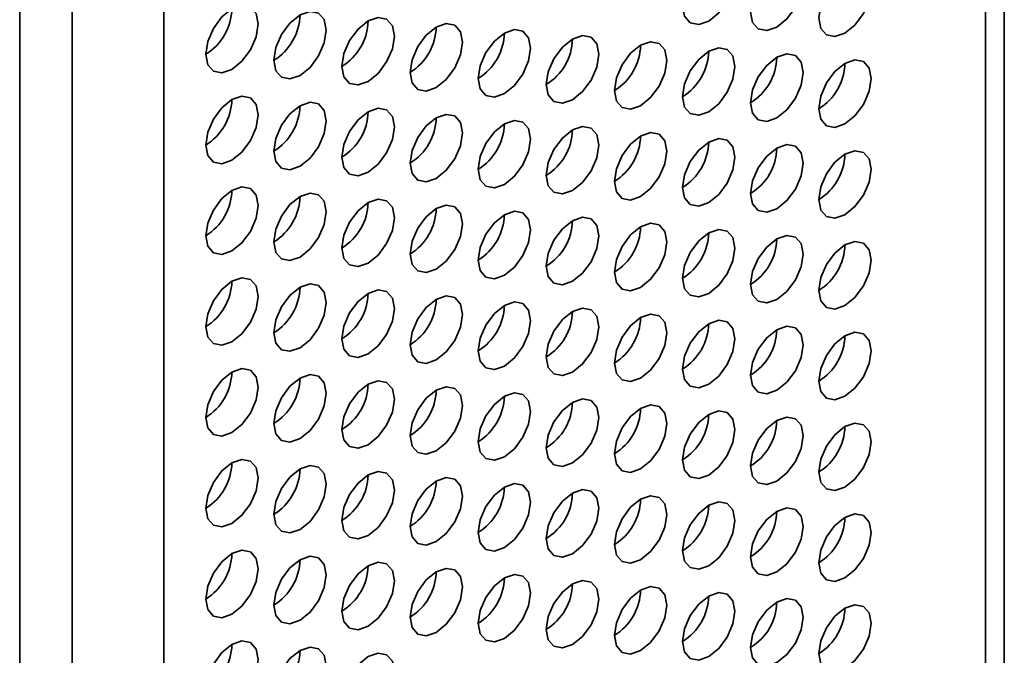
# Model space of a CAD drawing. Header units: millimetres. Extents: x 2 to 1120, y -2 to 861.
# Tile 206 of 226: x 976.54 to 985.4, y 527.02 to 532.74. Entities that reach past the tile are written whole.
import ezdxf

# ---------------------------------------------------------------- set-up
doc = ezdxf.new("R2010")
doc.units = ezdxf.units.MM

msp = doc.modelspace()

# ---------------------------------------------------------------- linework, layer by layer
at = {"color": 7, "linetype": 'Continuous', "lineweight": 35}
for p, q in [((985.3975, 504.833), (985.3975, 629.1992)), ((985.2279, 504.6048), (985.2279, 628.9549)), ((977.8355, 624.9684), (977.8355, 499.4046)), ((976.5391, 498.7359), (976.5391, 624.6846)), ((977.0105, 498.9284), (977.0105, 624.4921))]:
    msp.add_line(p, q, dxfattribs=at)
at = {"color": 7, "linetype": 'Continuous', "lineweight": 35, "flags": 128}
for points in [[(982.7381, 532.7271), (982.8283, 532.7999), (982.9048, 532.9031), (982.9559, 533.0209), (982.9738, 533.1354), (982.9559, 533.2292), (982.9048, 533.288), (982.8283, 533.3028), (982.7381, 533.2715), (982.6479, 533.1987), (982.5714, 533.0956), (982.5203, 532.9778), (982.5024, 532.8632), (982.5203, 532.7694), (982.5714, 532.7106), (982.6479, 532.6958), (982.7381, 532.7271)], [(983.3509, 532.6726), (983.4411, 532.7454), (983.5176, 532.8486), (983.5687, 532.9664), (983.5866, 533.0809), (983.5687, 533.1747), (983.5176, 533.2335), (983.4411, 533.2483), (983.3509, 533.217), (983.2607, 533.1442), (983.1843, 533.0411), (983.1332, 532.9233), (983.1152, 532.8087), (983.1332, 532.7149), (983.1843, 532.6561), (983.2607, 532.6413), (983.3509, 532.6726)], [(983.9638, 532.6181), (984.054, 532.6909), (984.1304, 532.7941), (984.1815, 532.9119), (984.1995, 533.0264), (984.1815, 533.1202), (984.1304, 533.179), (984.054, 533.1938), (983.9638, 533.1625), (983.8736, 533.0897), (983.7971, 532.9866), (983.746, 532.8688), (983.7281, 532.7542), (983.746, 532.6604), (983.7971, 532.6016), (983.8736, 532.5868), (983.9638, 532.6181)], [(978.4483, 532.292), (978.5385, 532.3648), (978.615, 532.468), (978.6661, 532.5858), (978.684, 532.7003), (978.6661, 532.7941), (978.615, 532.8529), (978.5385, 532.8678), (978.4483, 532.8364), (978.3581, 532.7636), (978.2817, 532.6605), (978.2306, 532.5427), (978.2126, 532.4282), (978.2306, 532.3343), (978.2817, 532.2755), (978.3581, 532.2607), (978.4483, 532.292)], [(979.0612, 532.2375), (979.1514, 532.3103), (979.2278, 532.4135), (979.2789, 532.5313), (979.2969, 532.6458), (979.2789, 532.7396), (979.2278, 532.7984), (979.1514, 532.8133), (979.0612, 532.7819), (978.971, 532.7091), (978.8945, 532.606), (978.8434, 532.4882), (978.8254, 532.3737), (978.8434, 532.2799), (978.8945, 532.221), (978.971, 532.2062), (979.0612, 532.2375)], [(979.674, 532.1831), (979.7642, 532.2558), (979.8406, 532.359), (979.8917, 532.4768), (979.9097, 532.5913), (979.8917, 532.6851), (979.8406, 532.7439), (979.7642, 532.7588), (979.674, 532.7274), (979.5838, 532.6546), (979.5073, 532.5515), (979.4562, 532.4337), (979.4383, 532.3192), (979.4562, 532.2254), (979.5073, 532.1666), (979.5838, 532.1517), (979.674, 532.1831)], [(980.2868, 532.1286), (980.377, 532.2013), (980.4535, 532.3045), (980.5046, 532.4223), (980.5225, 532.5368), (980.5046, 532.6306), (980.4535, 532.6894), (980.377, 532.7043), (980.2868, 532.6729), (980.1966, 532.6001), (980.1201, 532.497), (980.069, 532.3792), (980.0511, 532.2647), (980.069, 532.1709), (980.1201, 532.1121), (980.1966, 532.0972), (980.2868, 532.1286)], [(980.8996, 532.0741), (980.9898, 532.1469), (981.0663, 532.25), (981.1174, 532.3678), (981.1353, 532.4823), (981.1174, 532.5761), (981.0663, 532.6349), (980.9898, 532.6498), (980.8996, 532.6184), (980.8094, 532.5456), (980.733, 532.4425), (980.6819, 532.3247), (980.6639, 532.2102), (980.6819, 532.1164), (980.733, 532.0576), (980.8094, 532.0427), (980.8996, 532.0741)], [(981.5125, 532.0196), (981.6027, 532.0924), (981.6791, 532.1955), (981.7302, 532.3133), (981.7482, 532.4278), (981.7302, 532.5216), (981.6791, 532.5804), (981.6027, 532.5953), (981.5125, 532.5639), (981.4223, 532.4911), (981.3458, 532.388), (981.2947, 532.2702), (981.2768, 532.1557), (981.2947, 532.0619), (981.3458, 532.0031), (981.4223, 531.9882), (981.5125, 532.0196)], [(982.1253, 531.9651), (982.2155, 532.0379), (982.2919, 532.141), (982.343, 532.2588), (982.361, 532.3733), (982.343, 532.4671), (982.2919, 532.5259), (982.2155, 532.5408), (982.1253, 532.5094), (982.0351, 532.4366), (981.9586, 532.3335), (981.9075, 532.2157), (981.8896, 532.1012), (981.9075, 532.0074), (981.9586, 531.9486), (982.0351, 531.9337), (982.1253, 531.9651)], [(982.7381, 531.9106), (982.8283, 531.9834), (982.9048, 532.0865), (982.9559, 532.2043), (982.9738, 532.3188), (982.9559, 532.4126), (982.9048, 532.4714), (982.8283, 532.4863), (982.7381, 532.4549), (982.6479, 532.3822), (982.5714, 532.279), (982.5203, 532.1612), (982.5024, 532.0467), (982.5203, 531.9529), (982.5714, 531.8941), (982.6479, 531.8792), (982.7381, 531.9106)], [(983.3509, 531.8561), (983.4411, 531.9289), (983.5176, 532.032), (983.5687, 532.1498), (983.5866, 532.2643), (983.5687, 532.3581), (983.5176, 532.4169), (983.4411, 532.4318), (983.3509, 532.4005), (983.2607, 532.3277), (983.1843, 532.2245), (983.1332, 532.1067), (983.1152, 531.9922), (983.1332, 531.8984), (983.1843, 531.8396), (983.2607, 531.8247), (983.3509, 531.8561)], [(983.9638, 531.8016), (984.054, 531.8744), (984.1304, 531.9775), (984.1815, 532.0953), (984.1995, 532.2098), (984.1815, 532.3036), (984.1304, 532.3625), (984.054, 532.3773), (983.9638, 532.346), (983.8736, 532.2732), (983.7971, 532.17), (983.746, 532.0522), (983.7281, 531.9377), (983.746, 531.8439), (983.7971, 531.7851), (983.8736, 531.7702), (983.9638, 531.8016)], [(978.4483, 531.4755), (978.5385, 531.5483), (978.615, 531.6514), (978.6661, 531.7692), (978.684, 531.8837), (978.6661, 531.9775), (978.615, 532.0364), (978.5385, 532.0512), (978.4483, 532.0199), (978.3581, 531.9471), (978.2817, 531.8439), (978.2306, 531.7261), (978.2126, 531.6116), (978.2306, 531.5178), (978.2817, 531.459), (978.3581, 531.4441), (978.4483, 531.4755)], [(979.0612, 531.421), (979.1514, 531.4938), (979.2278, 531.5969), (979.2789, 531.7147), (979.2969, 531.8293), (979.2789, 531.9231), (979.2278, 531.9819), (979.1514, 531.9967), (979.0612, 531.9654), (978.971, 531.8926), (978.8945, 531.7894), (978.8434, 531.6716), (978.8254, 531.5571), (978.8434, 531.4633), (978.8945, 531.4045), (978.971, 531.3897), (979.0612, 531.421)], [(979.674, 531.3665), (979.7642, 531.4393), (979.8406, 531.5424), (979.8917, 531.6602), (979.9097, 531.7748), (979.8917, 531.8686), (979.8406, 531.9274), (979.7642, 531.9422), (979.674, 531.9109), (979.5838, 531.8381), (979.5073, 531.7349), (979.4562, 531.6171), (979.4383, 531.5026), (979.4562, 531.4088), (979.5073, 531.35), (979.5838, 531.3352), (979.674, 531.3665)], [(980.2868, 531.312), (980.377, 531.3848), (980.4535, 531.488), (980.5046, 531.6057), (980.5225, 531.7203), (980.5046, 531.8141), (980.4535, 531.8729), (980.377, 531.8877), (980.2868, 531.8564), (980.1966, 531.7836), (980.1201, 531.6804), (980.069, 531.5626), (980.0511, 531.4481), (980.069, 531.3543), (980.1201, 531.2955), (980.1966, 531.2807), (980.2868, 531.312)], [(980.8996, 531.2575), (980.9898, 531.3303), (981.0663, 531.4335), (981.1174, 531.5513), (981.1353, 531.6658), (981.1174, 531.7596), (981.0663, 531.8184), (980.9898, 531.8332), (980.8996, 531.8019), (980.8094, 531.7291), (980.733, 531.6259), (980.6819, 531.5082), (980.6639, 531.3936), (980.6819, 531.2998), (980.733, 531.241), (980.8094, 531.2262), (980.8996, 531.2575)], [(981.5125, 531.203), (981.6027, 531.2758), (981.6791, 531.379), (981.7302, 531.4968), (981.7482, 531.6113), (981.7302, 531.7051), (981.6791, 531.7639), (981.6027, 531.7787), (981.5125, 531.7474), (981.4223, 531.6746), (981.3458, 531.5715), (981.2947, 531.4537), (981.2768, 531.3391), (981.2947, 531.2453), (981.3458, 531.1865), (981.4223, 531.1717), (981.5125, 531.203)], [(982.1253, 531.1485), (982.2155, 531.2213), (982.2919, 531.3245), (982.343, 531.4423), (982.361, 531.5568), (982.343, 531.6506), (982.2919, 531.7094), (982.2155, 531.7242), (982.1253, 531.6929), (982.0351, 531.6201), (981.9586, 531.517), (981.9075, 531.3992), (981.8896, 531.2846), (981.9075, 531.1908), (981.9586, 531.132), (982.0351, 531.1172), (982.1253, 531.1485)], [(982.7381, 531.094), (982.8283, 531.1668), (982.9048, 531.27), (982.9559, 531.3878), (982.9738, 531.5023), (982.9559, 531.5961), (982.9048, 531.6549), (982.8283, 531.6698), (982.7381, 531.6384), (982.6479, 531.5656), (982.5714, 531.4625), (982.5203, 531.3447), (982.5024, 531.2302), (982.5203, 531.1364), (982.5714, 531.0775), (982.6479, 531.0627), (982.7381, 531.094)], [(983.3509, 531.0395), (983.4411, 531.1123), (983.5176, 531.2155), (983.5687, 531.3333), (983.5866, 531.4478), (983.5687, 531.5416), (983.5176, 531.6004), (983.4411, 531.6153), (983.3509, 531.5839), (983.2607, 531.5111), (983.1843, 531.408), (983.1332, 531.2902), (983.1152, 531.1757), (983.1332, 531.0819), (983.1843, 531.0231), (983.2607, 531.0082), (983.3509, 531.0395)], [(983.9638, 530.9851), (984.054, 531.0578), (984.1304, 531.161), (984.1815, 531.2788), (984.1995, 531.3933), (984.1815, 531.4871), (984.1304, 531.5459), (984.054, 531.5608), (983.9638, 531.5294), (983.8736, 531.4566), (983.7971, 531.3535), (983.746, 531.2357), (983.7281, 531.1212), (983.746, 531.0274), (983.7971, 530.9686), (983.8736, 530.9537), (983.9638, 530.9851)], [(978.4483, 530.659), (978.5385, 530.7317), (978.615, 530.8349), (978.6661, 530.9527), (978.684, 531.0672), (978.6661, 531.161), (978.615, 531.2198), (978.5385, 531.2347), (978.4483, 531.2033), (978.3581, 531.1305), (978.2817, 531.0274), (978.2306, 530.9096), (978.2126, 530.7951), (978.2306, 530.7013), (978.2817, 530.6425), (978.3581, 530.6276), (978.4483, 530.659)], [(979.0612, 530.6045), (979.1514, 530.6773), (979.2278, 530.7804), (979.2789, 530.8982), (979.2969, 531.0127), (979.2789, 531.1065), (979.2278, 531.1653), (979.1514, 531.1802), (979.0612, 531.1488), (978.971, 531.076), (978.8945, 530.9729), (978.8434, 530.8551), (978.8254, 530.7406), (978.8434, 530.6468), (978.8945, 530.588), (978.971, 530.5731), (979.0612, 530.6045)], [(979.674, 530.55), (979.7642, 530.6228), (979.8406, 530.7259), (979.8917, 530.8437), (979.9097, 530.9582), (979.8917, 531.052), (979.8406, 531.1108), (979.7642, 531.1257), (979.674, 531.0943), (979.5838, 531.0215), (979.5073, 530.9184), (979.4562, 530.8006), (979.4383, 530.6861), (979.4562, 530.5923), (979.5073, 530.5335), (979.5838, 530.5186), (979.674, 530.55)], [(980.2868, 530.4955), (980.377, 530.5683), (980.4535, 530.6714), (980.5046, 530.7892), (980.5225, 530.9037), (980.5046, 530.9975), (980.4535, 531.0563), (980.377, 531.0712), (980.2868, 531.0398), (980.1966, 530.967), (980.1201, 530.8639), (980.069, 530.7461), (980.0511, 530.6316), (980.069, 530.5378), (980.1201, 530.479), (980.1966, 530.4641), (980.2868, 530.4955)], [(980.8996, 530.441), (980.9898, 530.5138), (981.0663, 530.6169), (981.1174, 530.7347), (981.1353, 530.8492), (981.1174, 530.943), (981.0663, 531.0018), (980.9898, 531.0167), (980.8996, 530.9853), (980.8094, 530.9126), (980.733, 530.8094), (980.6819, 530.6916), (980.6639, 530.5771), (980.6819, 530.4833), (980.733, 530.4245), (980.8094, 530.4096), (980.8996, 530.441)], [(981.5125, 530.3865), (981.6027, 530.4593), (981.6791, 530.5624), (981.7302, 530.6802), (981.7482, 530.7947), (981.7302, 530.8885), (981.6791, 530.9473), (981.6027, 530.9622), (981.5125, 530.9308), (981.4223, 530.8581), (981.3458, 530.7549), (981.2947, 530.6371), (981.2768, 530.5226), (981.2947, 530.4288), (981.3458, 530.37), (981.4223, 530.3551), (981.5125, 530.3865)], [(982.1253, 530.332), (982.2155, 530.4048), (982.2919, 530.5079), (982.343, 530.6257), (982.361, 530.7402), (982.343, 530.834), (982.2919, 530.8929), (982.2155, 530.9077), (982.1253, 530.8764), (982.0351, 530.8036), (981.9586, 530.7004), (981.9075, 530.5826), (981.8896, 530.4681), (981.9075, 530.3743), (981.9586, 530.3155), (982.0351, 530.3006), (982.1253, 530.332)], [(982.7381, 530.2775), (982.8283, 530.3503), (982.9048, 530.4534), (982.9559, 530.5712), (982.9738, 530.6857), (982.9559, 530.7796), (982.9048, 530.8384), (982.8283, 530.8532), (982.7381, 530.8219), (982.6479, 530.7491), (982.5714, 530.6459), (982.5203, 530.5281), (982.5024, 530.4136), (982.5203, 530.3198), (982.5714, 530.261), (982.6479, 530.2461), (982.7381, 530.2775)], [(983.3509, 530.223), (983.4411, 530.2958), (983.5176, 530.3989), (983.5687, 530.5167), (983.5866, 530.6313), (983.5687, 530.7251), (983.5176, 530.7839), (983.4411, 530.7987), (983.3509, 530.7674), (983.2607, 530.6946), (983.1843, 530.5914), (983.1332, 530.4736), (983.1152, 530.3591), (983.1332, 530.2653), (983.1843, 530.2065), (983.2607, 530.1917), (983.3509, 530.223)], [(983.9638, 530.1685), (984.054, 530.2413), (984.1304, 530.3444), (984.1815, 530.4622), (984.1995, 530.5768), (984.1815, 530.6706), (984.1304, 530.7294), (984.054, 530.7442), (983.9638, 530.7129), (983.8736, 530.6401), (983.7971, 530.5369), (983.746, 530.4191), (983.7281, 530.3046), (983.746, 530.2108), (983.7971, 530.152), (983.8736, 530.1372), (983.9638, 530.1685)], [(978.4483, 529.8424), (978.5385, 529.9152), (978.615, 530.0183), (978.6661, 530.1361), (978.684, 530.2507), (978.6661, 530.3445), (978.615, 530.4033), (978.5385, 530.4181), (978.4483, 530.3868), (978.3581, 530.314), (978.2817, 530.2108), (978.2306, 530.093), (978.2126, 529.9785), (978.2306, 529.8847), (978.2817, 529.8259), (978.3581, 529.8111), (978.4483, 529.8424)], [(979.0612, 529.7879), (979.1514, 529.8607), (979.2278, 529.9639), (979.2789, 530.0817), (979.2969, 530.1962), (979.2789, 530.29), (979.2278, 530.3488), (979.1514, 530.3636), (979.0612, 530.3323), (978.971, 530.2595), (978.8945, 530.1563), (978.8434, 530.0386), (978.8254, 529.924), (978.8434, 529.8302), (978.8945, 529.7714), (978.971, 529.7566), (979.0612, 529.7879)], [(979.674, 529.7334), (979.7642, 529.8062), (979.8406, 529.9094), (979.8917, 530.0272), (979.9097, 530.1417), (979.8917, 530.2355), (979.8406, 530.2943), (979.7642, 530.3091), (979.674, 530.2778), (979.5838, 530.205), (979.5073, 530.1019), (979.4562, 529.9841), (979.4383, 529.8695), (979.4562, 529.7757), (979.5073, 529.7169), (979.5838, 529.7021), (979.674, 529.7334)], [(980.2868, 529.6789), (980.377, 529.7517), (980.4535, 529.8549), (980.5046, 529.9727), (980.5225, 530.0872), (980.5046, 530.181), (980.4535, 530.2398), (980.377, 530.2546), (980.2868, 530.2233), (980.1966, 530.1505), (980.1201, 530.0474), (980.069, 529.9296), (980.0511, 529.815), (980.069, 529.7212), (980.1201, 529.6624), (980.1966, 529.6476), (980.2868, 529.6789)], [(980.8996, 529.6244), (980.9898, 529.6972), (981.0663, 529.8004), (981.1174, 529.9182), (981.1353, 530.0327), (981.1174, 530.1265), (981.0663, 530.1853), (980.9898, 530.2002), (980.8996, 530.1688), (980.8094, 530.096), (980.733, 529.9929), (980.6819, 529.8751), (980.6639, 529.7606), (980.6819, 529.6668), (980.733, 529.6079), (980.8094, 529.5931), (980.8996, 529.6244)], [(981.5125, 529.5699), (981.6027, 529.6427), (981.6791, 529.7459), (981.7302, 529.8637), (981.7482, 529.9782), (981.7302, 530.072), (981.6791, 530.1308), (981.6027, 530.1457), (981.5125, 530.1143), (981.4223, 530.0415), (981.3458, 529.9384), (981.2947, 529.8206), (981.2768, 529.7061), (981.2947, 529.6123), (981.3458, 529.5535), (981.4223, 529.5386), (981.5125, 529.5699)], [(982.1253, 529.5155), (982.2155, 529.5882), (982.2919, 529.6914), (982.343, 529.8092), (982.361, 529.9237), (982.343, 530.0175), (982.2919, 530.0763), (982.2155, 530.0912), (982.1253, 530.0598), (982.0351, 529.987), (981.9586, 529.8839), (981.9075, 529.7661), (981.8896, 529.6516), (981.9075, 529.5578), (981.9586, 529.499), (982.0351, 529.4841), (982.1253, 529.5155)], [(982.7381, 529.461), (982.8283, 529.5338), (982.9048, 529.6369), (982.9559, 529.7547), (982.9738, 529.8692), (982.9559, 529.963), (982.9048, 530.0218), (982.8283, 530.0367), (982.7381, 530.0053), (982.6479, 529.9325), (982.5714, 529.8294), (982.5203, 529.7116), (982.5024, 529.5971), (982.5203, 529.5033), (982.5714, 529.4445), (982.6479, 529.4296), (982.7381, 529.461)], [(983.3509, 529.4065), (983.4411, 529.4793), (983.5176, 529.5824), (983.5687, 529.7002), (983.5866, 529.8147), (983.5687, 529.9085), (983.5176, 529.9673), (983.4411, 529.9822), (983.3509, 529.9508), (983.2607, 529.878), (983.1843, 529.7749), (983.1332, 529.6571), (983.1152, 529.5426), (983.1332, 529.4488), (983.1843, 529.39), (983.2607, 529.3751), (983.3509, 529.4065)], [(983.9638, 529.352), (984.054, 529.4248), (984.1304, 529.5279), (984.1815, 529.6457), (984.1995, 529.7602), (984.1815, 529.854), (984.1304, 529.9128), (984.054, 529.9277), (983.9638, 529.8963), (983.8736, 529.8235), (983.7971, 529.7204), (983.746, 529.6026), (983.7281, 529.4881), (983.746, 529.3943), (983.7971, 529.3355), (983.8736, 529.3206), (983.9638, 529.352)], [(978.4483, 529.0259), (978.5385, 529.0987), (978.615, 529.2018), (978.6661, 529.3196), (978.684, 529.4341), (978.6661, 529.5279), (978.615, 529.5867), (978.5385, 529.6016), (978.4483, 529.5702), (978.3581, 529.4974), (978.2817, 529.3943), (978.2306, 529.2765), (978.2126, 529.162), (978.2306, 529.0682), (978.2817, 529.0094), (978.3581, 528.9945), (978.4483, 529.0259)], [(979.0612, 528.9714), (979.1514, 529.0442), (979.2278, 529.1473), (979.2789, 529.2651), (979.2969, 529.3796), (979.2789, 529.4734), (979.2278, 529.5322), (979.1514, 529.5471), (979.0612, 529.5157), (978.971, 529.443), (978.8945, 529.3398), (978.8434, 529.222), (978.8254, 529.1075), (978.8434, 529.0137), (978.8945, 528.9549), (978.971, 528.94), (979.0612, 528.9714)], [(979.674, 528.9169), (979.7642, 528.9897), (979.8406, 529.0928), (979.8917, 529.2106), (979.9097, 529.3251), (979.8917, 529.4189), (979.8406, 529.4777), (979.7642, 529.4926), (979.674, 529.4612), (979.5838, 529.3885), (979.5073, 529.2853), (979.4562, 529.1675), (979.4383, 529.053), (979.4562, 528.9592), (979.5073, 528.9004), (979.5838, 528.8855), (979.674, 528.9169)], [(980.2868, 528.8624), (980.377, 528.9352), (980.4535, 529.0383), (980.5046, 529.1561), (980.5225, 529.2706), (980.5046, 529.3644), (980.4535, 529.4232), (980.377, 529.4381), (980.2868, 529.4068), (980.1966, 529.334), (980.1201, 529.2308), (980.069, 529.113), (980.0511, 528.9985), (980.069, 528.9047), (980.1201, 528.8459), (980.1966, 528.831), (980.2868, 528.8624)], [(980.8996, 528.8079), (980.9898, 528.8807), (981.0663, 528.9838), (981.1174, 529.1016), (981.1353, 529.2161), (981.1174, 529.31), (981.0663, 529.3688), (980.9898, 529.3836), (980.8996, 529.3523), (980.8094, 529.2795), (980.733, 529.1763), (980.6819, 529.0585), (980.6639, 528.944), (980.6819, 528.8502), (980.733, 528.7914), (980.8094, 528.7765), (980.8996, 528.8079)], [(981.5125, 528.7534), (981.6027, 528.8262), (981.6791, 528.9293), (981.7302, 529.0471), (981.7482, 529.1617), (981.7302, 529.2555), (981.6791, 529.3143), (981.6027, 529.3291), (981.5125, 529.2978), (981.4223, 529.225), (981.3458, 529.1218), (981.2947, 529.004), (981.2768, 528.8895), (981.2947, 528.7957), (981.3458, 528.7369), (981.4223, 528.7221), (981.5125, 528.7534)], [(982.1253, 528.6989), (982.2155, 528.7717), (982.2919, 528.8748), (982.343, 528.9926), (982.361, 529.1072), (982.343, 529.201), (982.2919, 529.2598), (982.2155, 529.2746), (982.1253, 529.2433), (982.0351, 529.1705), (981.9586, 529.0673), (981.9075, 528.9495), (981.8896, 528.835), (981.9075, 528.7412), (981.9586, 528.6824), (982.0351, 528.6676), (982.1253, 528.6989)], [(982.7381, 528.6444), (982.8283, 528.7172), (982.9048, 528.8204), (982.9559, 528.9382), (982.9738, 529.0527), (982.9559, 529.1465), (982.9048, 529.2053), (982.8283, 529.2201), (982.7381, 529.1888), (982.6479, 529.116), (982.5714, 529.0128), (982.5203, 528.895), (982.5024, 528.7805), (982.5203, 528.6867), (982.5714, 528.6279), (982.6479, 528.6131), (982.7381, 528.6444)], [(983.3509, 528.5899), (983.4411, 528.6627), (983.5176, 528.7659), (983.5687, 528.8837), (983.5866, 528.9982), (983.5687, 529.092), (983.5176, 529.1508), (983.4411, 529.1656), (983.3509, 529.1343), (983.2607, 529.0615), (983.1843, 528.9584), (983.1332, 528.8406), (983.1152, 528.726), (983.1332, 528.6322), (983.1843, 528.5734), (983.2607, 528.5586), (983.3509, 528.5899)], [(983.9638, 528.5354), (984.054, 528.6082), (984.1304, 528.7114), (984.1815, 528.8292), (984.1995, 528.9437), (984.1815, 529.0375), (984.1304, 529.0963), (984.054, 529.1111), (983.9638, 529.0798), (983.8736, 529.007), (983.7971, 528.9039), (983.746, 528.7861), (983.7281, 528.6715), (983.746, 528.5777), (983.7971, 528.5189), (983.8736, 528.5041), (983.9638, 528.5354)], [(978.4483, 528.2093), (978.5385, 528.2821), (978.615, 528.3853), (978.6661, 528.5031), (978.684, 528.6176), (978.6661, 528.7114), (978.615, 528.7702), (978.5385, 528.785), (978.4483, 528.7537), (978.3581, 528.6809), (978.2817, 528.5778), (978.2306, 528.46), (978.2126, 528.3454), (978.2306, 528.2516), (978.2817, 528.1928), (978.3581, 528.178), (978.4483, 528.2093)], [(979.0612, 528.1548), (979.1514, 528.2276), (979.2278, 528.3308), (979.2789, 528.4486), (979.2969, 528.5631), (979.2789, 528.6569), (979.2278, 528.7157), (979.1514, 528.7306), (979.0612, 528.6992), (978.971, 528.6264), (978.8945, 528.5233), (978.8434, 528.4055), (978.8254, 528.291), (978.8434, 528.1972), (978.8945, 528.1383), (978.971, 528.1235), (979.0612, 528.1548)], [(979.674, 528.1003), (979.7642, 528.1731), (979.8406, 528.2763), (979.8917, 528.3941), (979.9097, 528.5086), (979.8917, 528.6024), (979.8406, 528.6612), (979.7642, 528.6761), (979.674, 528.6447), (979.5838, 528.5719), (979.5073, 528.4688), (979.4562, 528.351), (979.4383, 528.2365), (979.4562, 528.1427), (979.5073, 528.0839), (979.5838, 528.069), (979.674, 528.1003)], [(980.2868, 528.0459), (980.377, 528.1186), (980.4535, 528.2218), (980.5046, 528.3396), (980.5225, 528.4541), (980.5046, 528.5479), (980.4535, 528.6067), (980.377, 528.6216), (980.2868, 528.5902), (980.1966, 528.5174), (980.1201, 528.4143), (980.069, 528.2965), (980.0511, 528.182), (980.069, 528.0882), (980.1201, 528.0294), (980.1966, 528.0145), (980.2868, 528.0459)], [(980.8996, 527.9914), (980.9898, 528.0641), (981.0663, 528.1673), (981.1174, 528.2851), (981.1353, 528.3996), (981.1174, 528.4934), (981.0663, 528.5522), (980.9898, 528.5671), (980.8996, 528.5357), (980.8094, 528.4629), (980.733, 528.3598), (980.6819, 528.242), (980.6639, 528.1275), (980.6819, 528.0337), (980.733, 527.9749), (980.8094, 527.96), (980.8996, 527.9914)], [(981.5125, 527.9369), (981.6027, 528.0097), (981.6791, 528.1128), (981.7302, 528.2306), (981.7482, 528.3451), (981.7302, 528.4389), (981.6791, 528.4977), (981.6027, 528.5126), (981.5125, 528.4812), (981.4223, 528.4084), (981.3458, 528.3053), (981.2947, 528.1875), (981.2768, 528.073), (981.2947, 527.9792), (981.3458, 527.9204), (981.4223, 527.9055), (981.5125, 527.9369)], [(982.1253, 527.8824), (982.2155, 527.9552), (982.2919, 528.0583), (982.343, 528.1761), (982.361, 528.2906), (982.343, 528.3844), (982.2919, 528.4432), (982.2155, 528.4581), (982.1253, 528.4267), (982.0351, 528.3539), (981.9586, 528.2508), (981.9075, 528.133), (981.8896, 528.0185), (981.9075, 527.9247), (981.9586, 527.8659), (982.0351, 527.851), (982.1253, 527.8824)], [(982.7381, 527.8279), (982.8283, 527.9007), (982.9048, 528.0038), (982.9559, 528.1216), (982.9738, 528.2361), (982.9559, 528.3299), (982.9048, 528.3887), (982.8283, 528.4036), (982.7381, 528.3722), (982.6479, 528.2995), (982.5714, 528.1963), (982.5203, 528.0785), (982.5024, 527.964), (982.5203, 527.8702), (982.5714, 527.8114), (982.6479, 527.7965), (982.7381, 527.8279)], [(983.3509, 527.7734), (983.4411, 527.8462), (983.5176, 527.9493), (983.5687, 528.0671), (983.5866, 528.1816), (983.5687, 528.2754), (983.5176, 528.3342), (983.4411, 528.3491), (983.3509, 528.3177), (983.2607, 528.245), (983.1843, 528.1418), (983.1332, 528.024), (983.1152, 527.9095), (983.1332, 527.8157), (983.1843, 527.7569), (983.2607, 527.742), (983.3509, 527.7734)], [(983.9638, 527.7189), (984.054, 527.7917), (984.1304, 527.8948), (984.1815, 528.0126), (984.1995, 528.1271), (984.1815, 528.2209), (984.1304, 528.2797), (984.054, 528.2946), (983.9638, 528.2633), (983.8736, 528.1905), (983.7971, 528.0873), (983.746, 527.9695), (983.7281, 527.855), (983.746, 527.7612), (983.7971, 527.7024), (983.8736, 527.6875), (983.9638, 527.7189)], [(978.4483, 527.3928), (978.5385, 527.4656), (978.615, 527.5687), (978.6661, 527.6865), (978.684, 527.801), (978.6661, 527.8948), (978.615, 527.9536), (978.5385, 527.9685), (978.4483, 527.9372), (978.3581, 527.8644), (978.2817, 527.7612), (978.2306, 527.6434), (978.2126, 527.5289), (978.2306, 527.4351), (978.2817, 527.3763), (978.3581, 527.3614), (978.4483, 527.3928)], [(979.0612, 527.3383), (979.1514, 527.4111), (979.2278, 527.5142), (979.2789, 527.632), (979.2969, 527.7465), (979.2789, 527.8403), (979.2278, 527.8992), (979.1514, 527.914), (979.0612, 527.8827), (978.971, 527.8099), (978.8945, 527.7067), (978.8434, 527.5889), (978.8254, 527.4744), (978.8434, 527.3806), (978.8945, 527.3218), (978.971, 527.3069), (979.0612, 527.3383)], [(979.674, 527.2838), (979.7642, 527.3566), (979.8406, 527.4597), (979.8917, 527.5775), (979.9097, 527.6921), (979.8917, 527.7859), (979.8406, 527.8447), (979.7642, 527.8595), (979.674, 527.8282), (979.5838, 527.7554), (979.5073, 527.6522), (979.4562, 527.5344), (979.4383, 527.4199), (979.4562, 527.3261), (979.5073, 527.2673), (979.5838, 527.2525), (979.674, 527.2838)], [(980.2868, 527.2293), (980.377, 527.3021), (980.4535, 527.4052), (980.5046, 527.523), (980.5225, 527.6376), (980.5046, 527.7314), (980.4535, 527.7902), (980.377, 527.805), (980.2868, 527.7737), (980.1966, 527.7009), (980.1201, 527.5977), (980.069, 527.4799), (980.0511, 527.3654), (980.069, 527.2716), (980.1201, 527.2128), (980.1966, 527.198), (980.2868, 527.2293)], [(980.8996, 527.1748), (980.9898, 527.2476), (981.0663, 527.3508), (981.1174, 527.4686), (981.1353, 527.5831), (981.1174, 527.6769), (981.0663, 527.7357), (980.9898, 527.7505), (980.8996, 527.7192), (980.8094, 527.6464), (980.733, 527.5432), (980.6819, 527.4254), (980.6639, 527.3109), (980.6819, 527.2171), (980.733, 527.1583), (980.8094, 527.1435), (980.8996, 527.1748)], [(981.5125, 527.1203), (981.6027, 527.1931), (981.6791, 527.2963), (981.7302, 527.4141), (981.7482, 527.5286), (981.7302, 527.6224), (981.6791, 527.6812), (981.6027, 527.696), (981.5125, 527.6647), (981.4223, 527.5919), (981.3458, 527.4888), (981.2947, 527.371), (981.2768, 527.2564), (981.2947, 527.1626), (981.3458, 527.1038), (981.4223, 527.089), (981.5125, 527.1203)], [(982.1253, 527.0658), (982.2155, 527.1386), (982.2919, 527.2418), (982.343, 527.3596), (982.361, 527.4741), (982.343, 527.5679), (982.2919, 527.6267), (982.2155, 527.6415), (982.1253, 527.6102), (982.0351, 527.5374), (981.9586, 527.4343), (981.9075, 527.3165), (981.8896, 527.2019), (981.9075, 527.1081), (981.9586, 527.0493), (982.0351, 527.0345), (982.1253, 527.0658)], [(982.7381, 527.0113), (982.8283, 527.0841), (982.9048, 527.1873), (982.9559, 527.3051), (982.9738, 527.4196), (982.9559, 527.5134), (982.9048, 527.5722), (982.8283, 527.5871), (982.7381, 527.5557), (982.6479, 527.4829), (982.5714, 527.3798), (982.5203, 527.262), (982.5024, 527.1475), (982.5203, 527.0536), (982.5714, 526.9948), (982.6479, 526.98), (982.7381, 527.0113)], [(983.3509, 526.9568), (983.4411, 527.0296), (983.5176, 527.1328), (983.5687, 527.2506), (983.5866, 527.3651), (983.5687, 527.4589), (983.5176, 527.5177), (983.4411, 527.5326), (983.3509, 527.5012), (983.2607, 527.4284), (983.1843, 527.3253), (983.1332, 527.2075), (983.1152, 527.093), (983.1332, 526.9992), (983.1843, 526.9403), (983.2607, 526.9255), (983.3509, 526.9568)], [(983.9638, 526.9024), (984.054, 526.9751), (984.1304, 527.0783), (984.1815, 527.1961), (984.1995, 527.3106), (984.1815, 527.4044), (984.1304, 527.4632), (984.054, 527.4781), (983.9638, 527.4467), (983.8736, 527.3739), (983.7971, 527.2708), (983.746, 527.153), (983.7281, 527.0385), (983.746, 526.9447), (983.7971, 526.8859), (983.8736, 526.871), (983.9638, 526.9024)], [(978.4483, 526.5763), (978.5385, 526.649), (978.615, 526.7522), (978.6661, 526.87), (978.684, 526.9845), (978.6661, 527.0783), (978.615, 527.1371), (978.5385, 527.152), (978.4483, 527.1206), (978.3581, 527.0478), (978.2817, 526.9447), (978.2306, 526.8269), (978.2126, 526.7124), (978.2306, 526.6186), (978.2817, 526.5598), (978.3581, 526.5449), (978.4483, 526.5763)], [(979.0612, 526.5218), (979.1514, 526.5945), (979.2278, 526.6977), (979.2789, 526.8155), (979.2969, 526.93), (979.2789, 527.0238), (979.2278, 527.0826), (979.1514, 527.0975), (979.0612, 527.0661), (978.971, 526.9933), (978.8945, 526.8902), (978.8434, 526.7724), (978.8254, 526.6579), (978.8434, 526.5641), (978.8945, 526.5053), (978.971, 526.4904), (979.0612, 526.5218)], [(979.674, 526.4673), (979.7642, 526.5401), (979.8406, 526.6432), (979.8917, 526.761), (979.9097, 526.8755), (979.8917, 526.9693), (979.8406, 527.0281), (979.7642, 527.043), (979.674, 527.0116), (979.5838, 526.9388), (979.5073, 526.8357), (979.4562, 526.7179), (979.4383, 526.6034), (979.4562, 526.5096), (979.5073, 526.4508), (979.5838, 526.4359), (979.674, 526.4673)]]:
    msp.add_lwpolyline(points, dxfattribs=at)
at = {"color": 7, "linetype": 'Continuous', "lineweight": 35}
for centre in [(977.9529, 532.8502), (978.5657, 532.7957), (979.1785, 532.7413), (979.7913, 532.6868), (980.4042, 532.6323), (981.017, 532.5778), (981.6298, 532.5233), (982.2426, 532.4688), (982.8555, 532.4143), (983.4683, 532.3598), (977.9529, 532.0337), (978.5657, 531.9792), (979.1785, 531.9247), (979.7913, 531.8702), (980.4042, 531.8157), (981.017, 531.7612), (981.6298, 531.7067), (982.2426, 531.6522), (982.8555, 531.5978), (983.4683, 531.5433), (977.9529, 531.2172), (978.5657, 531.1627), (979.1785, 531.1082), (979.7913, 531.0537), (980.4042, 530.9992), (981.017, 530.9447), (981.6298, 530.8902), (982.2426, 530.8357), (982.8555, 530.7812), (983.4683, 530.7267), (977.9529, 530.4006), (978.5657, 530.3461), (979.1785, 530.2916), (979.7913, 530.2371), (980.4042, 530.1826), (981.017, 530.1282), (981.6298, 530.0737), (982.2426, 530.0192), (982.8555, 529.9647), (983.4683, 529.9102), (977.9529, 529.5841), (978.5657, 529.5296), (979.1785, 529.4751), (979.7913, 529.4206), (980.4042, 529.3661), (981.017, 529.3116), (981.6298, 529.2571), (982.2426, 529.2026), (982.8555, 529.1481), (983.4683, 529.0936), (977.9529, 528.7675), (978.5657, 528.713), (979.1785, 528.6586), (979.7913, 528.6041), (980.4042, 528.5496), (981.017, 528.4951), (981.6298, 528.4406), (982.2426, 528.3861), (982.8555, 528.3316), (983.4683, 528.2771), (977.9529, 527.951), (978.5657, 527.8965), (979.1785, 527.842), (979.7913, 527.7875), (980.4042, 527.733), (981.017, 527.6785), (981.6298, 527.624), (982.2426, 527.5695), (982.8555, 527.515), (983.4683, 527.4606), (977.9529, 527.1345), (978.5657, 527.08)]:
    msp.add_arc(centre, 0.4957, 301.60594, 358.39944, dxfattribs=at)

doc.saveas('drawing.dxf')
